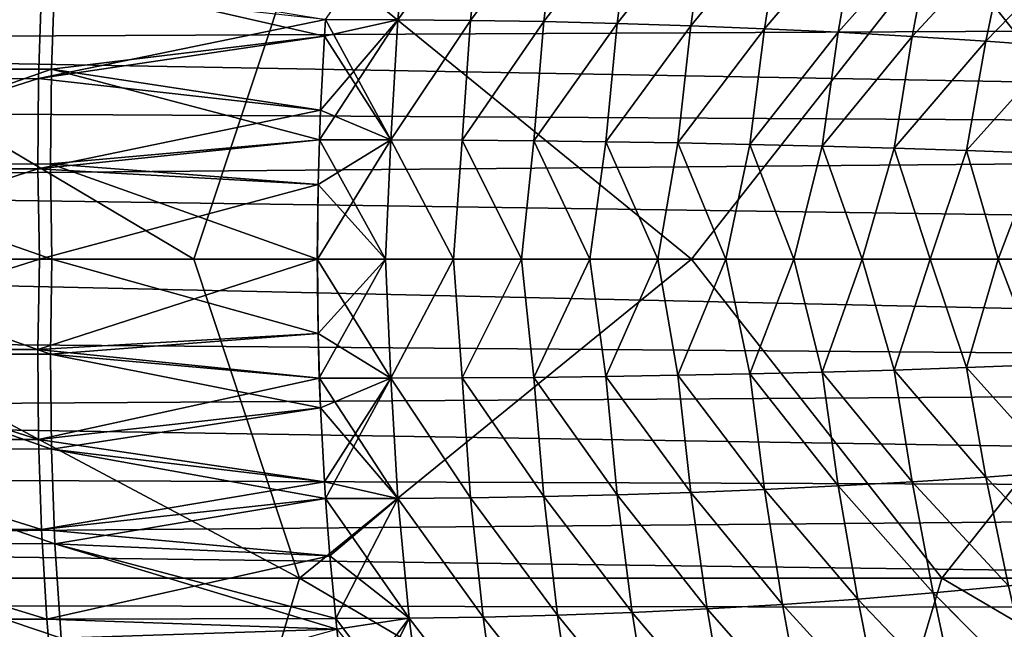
# Model space of a CAD drawing. Header units: metres. Extents: x -31 to 127, y -24 to 31.
# Tile 110 of 150: x 51 to 62, y -4 to 3. Entities that reach past the tile are written whole.
import ezdxf

# ---------------------------------------------------------------- set-up
doc = ezdxf.new("R2010")
doc.units = ezdxf.units.M
doc.layers.add('solid_12_381_041_XXX', color=7, linetype='CONTINUOUS')

msp = doc.modelspace()

# ---------------------------------------------------------------- linework, layer by layer
at = {"layer": 'solid_12_381_041_XXX'}
for points in [[(55.633709, 4.075468, 141.163467), (55.505695, 2.717458, 141.143295), (54.683338, 2.719137, 141.122131)], [(55.505661, 2.71746, 146.029022), (56.332493, 2.709681, 146.00705), (56.473701, 4.063203, 145.987061)], [(55.633709, 4.075468, 141.163467), (56.47374, 4.063199, 141.185257), (55.505695, 2.717458, 141.143295)], [(56.47374, 4.063199, 141.185257), (56.332531, 2.709678, 141.165268), (55.505695, 2.717458, 141.143295)], [(56.332493, 2.709681, 146.00705), (57.318893, 4.041602, 145.964462), (56.473701, 4.063203, 145.987061)], [(56.332493, 2.709681, 146.00705), (57.163109, 2.695651, 145.984314), (57.318893, 4.041602, 145.964462)], [(56.47374, 4.063199, 141.185257), (57.318932, 4.041597, 141.207855), (56.332531, 2.709678, 141.165268)], [(57.318932, 4.041597, 141.207855), (57.163143, 2.695648, 141.188004), (56.332531, 2.709678, 141.165268)], [(57.163109, 2.695651, 145.984314), (58.168259, 4.010506, 145.941055), (57.318893, 4.041602, 145.964462)], [(57.318932, 4.041597, 141.207855), (58.168293, 4.010501, 141.231262), (57.163143, 2.695648, 141.188004)], [(57.163109, 2.695651, 145.984314), (57.996807, 2.675247, 145.960815), (58.168259, 4.010506, 145.941055)], [(58.168293, 4.010501, 141.231262), (57.996841, 2.675244, 141.211502), (57.163143, 2.695648, 141.188004)], [(57.996807, 2.675247, 145.960815), (59.020802, 3.969754, 145.91687), (58.168259, 4.010506, 145.941055)], [(57.996807, 2.675247, 145.960815), (58.832901, 2.648347, 145.936569), (59.020802, 3.969754, 145.91687)], [(58.168293, 4.010501, 141.231262), (59.020832, 3.96975, 141.255447), (57.996841, 2.675244, 141.211502)], [(59.020832, 3.96975, 141.255447), (58.832932, 2.648344, 141.235748), (57.996841, 2.675244, 141.211502)], [(58.832901, 2.648347, 145.936569), (59.87553, 3.919186, 145.891922), (59.020802, 3.969754, 145.91687)], [(58.832901, 2.648347, 145.936569), (59.670689, 2.614831, 145.911575), (59.87553, 3.919186, 145.891922)], [(59.020832, 3.96975, 141.255447), (59.875565, 3.919181, 141.280396), (58.832932, 2.648344, 141.235748)], [(59.875565, 3.919181, 141.280396), (59.670723, 2.614827, 141.260742), (58.832932, 2.648344, 141.235748)], [(59.670689, 2.614831, 145.911575), (60.731461, 3.858639, 145.866211), (59.87553, 3.919186, 145.891922)], [(59.875565, 3.919181, 141.280396), (60.731491, 3.858634, 141.306107), (59.670723, 2.614827, 141.260742)], [(59.670689, 2.614831, 145.911575), (60.509483, 2.574574, 145.885864), (60.731461, 3.858639, 145.866211)], [(60.731491, 3.858634, 141.306107), (60.509514, 2.574571, 141.286453), (59.670723, 2.614827, 141.260742)], [(60.509483, 2.574574, 145.885864), (61.587593, 3.787952, 145.839767), (60.731461, 3.858639, 145.866211)], [(60.731491, 3.858634, 141.306107), (61.58762, 3.787947, 141.33255), (60.509514, 2.574571, 141.286453)], [(60.509483, 2.574574, 145.885864), (61.348587, 2.527457, 145.859436), (61.587593, 3.787952, 145.839767)], [(61.58762, 3.787947, 141.33255), (61.348614, 2.527453, 141.312881), (60.509514, 2.574571, 141.286453)], [(61.348587, 2.527457, 145.859436), (62.442928, 3.707046, 145.812622), (61.587593, 3.787952, 145.839767)], [(61.348587, 2.527457, 145.859436), (62.187294, 2.473417, 145.832306), (62.442928, 3.707046, 145.812622)], [(61.58762, 3.787947, 141.33255), (62.442959, 3.70704, 141.359695), (61.348614, 2.527453, 141.312881)], [(62.442959, 3.70704, 141.359695), (62.187321, 2.473413, 141.340012), (61.348614, 2.527453, 141.312881)], [(62.187294, 2.473417, 145.832306), (63.296432, 3.616174, 145.784805), (62.442928, 3.707046, 145.812622)], [(62.442959, 3.70704, 141.359695), (63.296459, 3.616168, 141.387512), (62.187321, 2.473413, 141.340012)], [(47.091099, 3.619828, 116.534737), (53.188416, 0.000004, 116.572647), (54.391243, 3.619837, 116.542519)], [(47.091099, 3.619828, 116.534737), (47.575047, 0.000002, 116.570496), (53.188416, 0.000004, 116.572647)], [(54.391243, 3.619837, 116.542519), (53.188416, 0.000004, 116.572647), (58.842983, 0.000006, 116.56797)], [(54.391243, 3.619837, 116.542519), (58.842983, 0.000006, 116.56797), (61.689842, 3.619822, 116.518829)], [(61.689842, 3.619822, 116.518829), (58.842983, 0.000006, 116.56797), (64.560226, 0.000006, 116.543846)], [(61.689842, 3.619822, 116.518829), (64.560226, 0.000006, 116.543846), (68.979095, 3.619782, 116.472359)], [(62.187294, 2.473417, 145.832306), (63.024879, 2.412629, 145.804504), (63.296432, 3.616174, 145.784805)], [(63.296459, 3.616168, 141.387512), (63.024906, 2.412625, 141.367813), (62.187321, 2.473413, 141.340012)], [(97.747482, 2.75414, 96.541496), (37.293068, 2.465663, 96.511459), (37.147911, 3.200488, 96.595108)], [(48.477364, 2.154896, 140.977386), (51.610287, 3.229939, 141.055374), (51.569851, 2.156363, 141.042206)], [(48.477364, 2.154896, 140.977386), (48.493938, 3.229031, 140.99118), (51.610287, 3.229939, 141.055374)], [(51.569851, 2.156363, 141.042206), (51.610287, 3.229939, 141.055374), (54.670849, 2.529538, 141.119934)], [(51.610287, 3.229939, 141.055374), (54.683338, 2.719137, 141.122131), (54.670849, 2.529538, 141.119934)], [(51.458763, 3.068613, 146.122452), (48.193584, 3.067456, 146.189209), (48.182762, 2.046894, 146.201675)], [(51.424953, 2.048474, 146.134323), (51.458763, 3.068613, 146.122452), (48.182762, 2.046894, 146.201675)], [(54.6833, 2.719141, 146.050186), (51.458763, 3.068613, 146.122452), (51.424953, 2.048474, 146.134323)], [(97.534081, 1.384655, 96.429512), (37.293068, 2.465663, 96.511459), (97.747482, 2.75414, 96.541496)], [(54.670803, 2.529449, 146.052383), (54.6833, 2.719141, 146.050186), (51.424953, 2.048474, 146.134323)], [(55.505695, 2.717458, 141.143295), (54.613705, 1.353214, 141.10994), (54.626461, 1.689174, 141.112167)], [(55.505695, 2.717458, 141.143295), (55.424206, 1.352559, 141.131104), (54.613705, 1.353214, 141.10994)], [(55.505695, 2.717458, 141.143295), (54.626461, 1.689174, 141.112167), (54.670849, 2.529538, 141.119934)], [(55.424168, 1.35256, 146.041214), (54.6833, 2.719141, 146.050186), (54.670803, 2.529449, 146.052383)], [(55.505695, 2.717458, 141.143295), (54.670849, 2.529538, 141.119934), (54.683338, 2.719137, 141.122131)], [(55.424168, 1.35256, 146.041214), (55.505661, 2.71746, 146.029022), (54.6833, 2.719141, 146.050186)], [(55.424168, 1.35256, 146.041214), (56.332493, 2.709681, 146.00705), (55.505661, 2.71746, 146.029022)], [(55.424168, 1.35256, 146.041214), (56.23708, 1.348889, 146.019302), (56.332493, 2.709681, 146.00705)], [(55.505695, 2.717458, 141.143295), (56.332531, 2.709678, 141.165268), (55.424206, 1.352559, 141.131104)], [(56.332531, 2.709678, 141.165268), (56.237114, 1.348888, 141.153015), (55.424206, 1.352559, 141.131104)], [(56.23708, 1.348889, 146.019302), (57.163109, 2.695651, 145.984314), (56.332493, 2.709681, 146.00705)], [(56.23708, 1.348889, 146.019302), (57.052032, 1.342092, 145.996689), (57.163109, 2.695651, 145.984314)], [(56.332531, 2.709678, 141.165268), (57.163143, 2.695648, 141.188004), (56.237114, 1.348888, 141.153015)], [(57.163143, 2.695648, 141.188004), (57.052067, 1.342091, 141.175629), (56.237114, 1.348888, 141.153015)], [(57.052032, 1.342092, 145.996689), (57.996807, 2.675247, 145.960815), (57.163109, 2.695651, 145.984314)], [(57.163143, 2.695648, 141.188004), (57.996841, 2.675244, 141.211502), (57.052067, 1.342091, 141.175629)], [(57.052032, 1.342092, 145.996689), (57.868668, 1.332102, 145.973373), (57.996807, 2.675247, 145.960815)], [(57.996841, 2.675244, 141.211502), (57.868702, 1.332101, 141.198944), (57.052067, 1.342091, 141.175629)], [(57.868668, 1.332102, 145.973373), (58.832901, 2.648347, 145.936569), (57.996807, 2.675247, 145.960815)], [(57.868668, 1.332102, 145.973373), (58.686623, 1.318851, 145.949356), (58.832901, 2.648347, 145.936569)], [(57.996841, 2.675244, 141.211502), (58.832932, 2.648344, 141.235748), (57.868702, 1.332101, 141.198944)], [(58.832932, 2.648344, 141.235748), (58.686653, 1.318849, 141.222961), (57.868702, 1.332101, 141.198944)], [(58.686623, 1.318851, 145.949356), (59.670689, 2.614831, 145.911575), (58.832901, 2.648347, 145.936569)], [(58.686623, 1.318851, 145.949356), (59.505535, 1.302271, 145.924637), (59.670689, 2.614831, 145.911575)], [(58.832932, 2.648344, 141.235748), (59.670723, 2.614827, 141.260742), (58.686653, 1.318849, 141.222961)], [(59.670723, 2.614827, 141.260742), (59.505566, 1.302269, 141.247681), (58.686653, 1.318849, 141.222961)], [(59.505535, 1.302271, 145.924637), (60.509483, 2.574574, 145.885864), (59.670689, 2.614831, 145.911575)], [(59.505535, 1.302271, 145.924637), (60.325043, 1.282294, 145.899231), (60.509483, 2.574574, 145.885864)], [(59.670723, 2.614827, 141.260742), (60.509514, 2.574571, 141.286453), (59.505566, 1.302269, 141.247681)], [(60.509514, 2.574571, 141.286453), (60.325069, 1.282292, 141.273087), (59.505566, 1.302269, 141.247681)], [(60.325043, 1.282294, 145.899231), (61.348587, 2.527457, 145.859436), (60.509483, 2.574574, 145.885864)], [(60.509514, 2.574571, 141.286453), (61.348614, 2.527453, 141.312881), (60.325069, 1.282292, 141.273087)], [(97.534081, 1.384655, 96.429512), (37.39967, 1.722445, 96.449654), (37.293068, 2.465663, 96.511459)], [(54.626419, 1.689116, 146.06015), (54.670803, 2.529449, 146.052383), (51.424953, 2.048474, 146.134323)], [(51.569851, 2.156363, 141.042206), (54.670849, 2.529538, 141.119934), (54.626461, 1.689174, 141.112167)], [(55.424168, 1.35256, 146.041214), (54.670803, 2.529449, 146.052383), (54.626419, 1.689116, 146.06015)], [(60.325043, 1.282294, 145.899231), (61.144783, 1.258852, 145.873138), (61.348587, 2.527457, 145.859436)], [(61.348614, 2.527453, 141.312881), (61.14481, 1.25885, 141.299179), (60.325069, 1.282292, 141.273087)], [(61.144783, 1.258852, 145.873138), (62.187294, 2.473417, 145.832306), (61.348587, 2.527457, 145.859436)], [(61.144783, 1.258852, 145.873138), (61.964386, 1.23191, 145.846375), (62.187294, 2.473417, 145.832306)], [(61.348614, 2.527453, 141.312881), (62.187321, 2.473413, 141.340012), (61.14481, 1.25885, 141.299179)], [(62.187321, 2.473413, 141.340012), (61.964413, 1.231908, 141.325943), (61.14481, 1.25885, 141.299179)], [(61.964386, 1.23191, 145.846375), (63.024879, 2.412629, 145.804504), (62.187294, 2.473417, 145.832306)], [(62.187321, 2.473413, 141.340012), (63.024906, 2.412625, 141.367813), (61.964413, 1.231908, 141.325943)], [(61.964386, 1.23191, 145.846375), (62.783478, 1.20156, 145.818954), (63.024879, 2.412629, 145.804504)], [(63.024906, 2.412625, 141.367813), (62.783501, 1.201558, 141.353363), (61.964413, 1.231908, 141.325943)], [(48.487499, 1.078551, 140.969498), (48.477364, 2.154896, 140.977386), (51.569851, 2.156363, 141.042206)], [(48.487499, 1.078551, 140.969498), (51.569851, 2.156363, 141.042206), (51.557922, 1.079716, 141.034592)], [(51.557922, 1.079716, 141.034592), (51.569851, 2.156363, 141.042206), (54.613705, 1.353214, 141.10994)], [(51.569851, 2.156363, 141.042206), (54.626461, 1.689174, 141.112167), (54.613705, 1.353214, 141.10994)], [(51.424953, 2.048474, 146.134323), (48.182762, 2.046894, 146.201675), (48.195835, 1.024409, 146.208771)], [(51.416813, 1.025603, 146.141159), (51.424953, 2.048474, 146.134323), (48.195835, 1.024409, 146.208771)], [(54.626419, 1.689116, 146.06015), (51.424953, 2.048474, 146.134323), (51.416813, 1.025603, 146.141159)], [(97.534081, 1.384655, 96.429512), (37.474953, 0.863535, 96.405891), (37.39967, 1.722445, 96.449654)], [(54.613667, 1.353218, 146.062378), (54.626419, 1.689116, 146.06015), (51.416813, 1.025603, 146.141159)], [(55.424168, 1.35256, 146.041214), (54.626419, 1.689116, 146.06015), (54.613667, 1.353218, 146.062378)], [(97.534081, 1.384655, 96.429512), (97.463043, 0, 96.391296), (37.474953, 0.863535, 96.405891)], [(54.599773, 0.845968, 146.064819), (54.613667, 1.353218, 146.062378), (51.416813, 1.025603, 146.141159)], [(51.557922, 1.079716, 141.034592), (54.613705, 1.353214, 141.10994), (54.599812, 0.845995, 141.107498)], [(55.424206, 1.352559, 141.131104), (54.590923, -0.000001, 141.105942), (54.599812, 0.845995, 141.107498)], [(55.424206, 1.352559, 141.131104), (55.364334, 0.000003, 141.126236), (54.590923, -0.000001, 141.105942)], [(55.364471, 0.000003, 146.046082), (54.613667, 1.353218, 146.062378), (54.599773, 0.845968, 146.064819)], [(55.424206, 1.352559, 141.131104), (54.599812, 0.845995, 141.107498), (54.613705, 1.353214, 141.10994)], [(55.424168, 1.35256, 146.041214), (54.613667, 1.353218, 146.062378), (55.364471, 0.000003, 146.046082)], [(55.424206, 1.352559, 141.131104), (56.13792, 0.000003, 141.147141), (55.364334, 0.000003, 141.126236)], [(55.424168, 1.35256, 146.041214), (55.364471, 0.000003, 146.046082), (56.138039, 0.000003, 146.025177)], [(55.424168, 1.35256, 146.041214), (56.138039, 0.000003, 146.025177), (56.23708, 1.348889, 146.019302)], [(55.424206, 1.352559, 141.131104), (56.237114, 1.348888, 141.153015), (56.13792, 0.000003, 141.147141)], [(56.237114, 1.348888, 141.153015), (56.911491, 0.000003, 141.168625), (56.13792, 0.000003, 141.147141)], [(56.23708, 1.348889, 146.019302), (56.138039, 0.000003, 146.025177), (56.911591, 0.000003, 146.003693)], [(56.23708, 1.348889, 146.019302), (56.911591, 0.000003, 146.003693), (57.052032, 1.342092, 145.996689)], [(56.237114, 1.348888, 141.153015), (57.052067, 1.342091, 141.175629), (56.911491, 0.000003, 141.168625)], [(57.052067, 1.342091, 141.175629), (57.685047, 0.000003, 141.19072), (56.911491, 0.000003, 141.168625)], [(57.052032, 1.342092, 145.996689), (56.911591, 0.000003, 146.003693), (57.685127, 0.000003, 145.981598)], [(57.052032, 1.342092, 145.996689), (57.685127, 0.000003, 145.981598), (57.868668, 1.332102, 145.973373)], [(57.052067, 1.342091, 141.175629), (57.868702, 1.332101, 141.198944), (57.685047, 0.000003, 141.19072)], [(57.868702, 1.332101, 141.198944), (58.458584, 0.000003, 141.213409), (57.685047, 0.000003, 141.19072)], [(57.868668, 1.332102, 145.973373), (57.685127, 0.000003, 145.981598), (58.458649, 0.000003, 145.958908)], [(57.868668, 1.332102, 145.973373), (58.458649, 0.000003, 145.958908), (58.686623, 1.318851, 145.949356)], [(57.868702, 1.332101, 141.198944), (58.686653, 1.318849, 141.222961), (58.458584, 0.000003, 141.213409)], [(58.686653, 1.318849, 141.222961), (59.232098, 0.000003, 141.236694), (58.458584, 0.000003, 141.213409)], [(58.686623, 1.318851, 145.949356), (58.458649, 0.000003, 145.958908), (59.232151, 0.000003, 145.935608)], [(58.686623, 1.318851, 145.949356), (59.232151, 0.000003, 145.935608), (59.505535, 1.302271, 145.924637)], [(58.686653, 1.318849, 141.222961), (59.505566, 1.302269, 141.247681), (59.232098, 0.000003, 141.236694)], [(59.505566, 1.302269, 141.247681), (60.005596, 0.000003, 141.26059), (59.232098, 0.000003, 141.236694)], [(59.505535, 1.302271, 145.924637), (59.232151, 0.000003, 145.935608), (60.005634, 0.000003, 145.911728)], [(59.505535, 1.302271, 145.924637), (60.005634, 0.000003, 145.911728), (60.325043, 1.282294, 145.899231)], [(59.505566, 1.302269, 141.247681), (60.325069, 1.282292, 141.273087), (60.005596, 0.000003, 141.26059)], [(60.325069, 1.282292, 141.273087), (60.779072, 0.000003, 141.28508), (60.005596, 0.000003, 141.26059)], [(60.325043, 1.282294, 145.899231), (60.005634, 0.000003, 145.911728), (60.779099, 0.000003, 145.887238)], [(60.325043, 1.282294, 145.899231), (60.779099, 0.000003, 145.887238), (61.144783, 1.258852, 145.873138)], [(60.325069, 1.282292, 141.273087), (61.14481, 1.25885, 141.299179), (60.779072, 0.000003, 141.28508)], [(61.14481, 1.25885, 141.299179), (61.552532, 0.000003, 141.310165), (60.779072, 0.000003, 141.28508)], [(61.144783, 1.258852, 145.873138), (60.779099, 0.000003, 145.887238), (61.552547, 0.000003, 145.862152)], [(61.144783, 1.258852, 145.873138), (61.552547, 0.000003, 145.862152), (61.964386, 1.23191, 145.846375)], [(61.14481, 1.25885, 141.299179), (61.964413, 1.231908, 141.325943), (61.552532, 0.000003, 141.310165)], [(61.964413, 1.231908, 141.325943), (62.32597, 0.000003, 141.335846), (61.552532, 0.000003, 141.310165)], [(61.964386, 1.23191, 145.846375), (61.552547, 0.000003, 145.862152), (62.325974, 0.000003, 145.836472)], [(61.964386, 1.23191, 145.846375), (62.325974, 0.000003, 145.836472), (62.783478, 1.20156, 145.818954)], [(61.964413, 1.231908, 141.325943), (62.783501, 1.201558, 141.353363), (62.32597, 0.000003, 141.335846)], [(62.783501, 1.201558, 141.353363), (63.099384, 0.000003, 141.362122), (62.32597, 0.000003, 141.335846)], [(62.783478, 1.20156, 145.818954), (62.325974, 0.000003, 145.836472), (63.099384, 0.000003, 145.810181)], [(51.416813, 1.025603, 146.141159), (48.195835, 1.024409, 146.208771), (48.23288, 0, 146.210495)], [(51.434406, 0, 146.142975), (51.416813, 1.025603, 146.141159), (48.23288, 0, 146.210495)], [(48.487499, 1.078551, 140.969498), (51.557922, 1.079716, 141.034592), (51.574467, -0.000001, 141.032532)], [(48.487499, 1.078551, 140.969498), (51.574467, -0.000001, 141.032532), (48.524384, -0.000001, 140.967545)], [(54.599773, 0.845968, 146.064819), (51.416813, 1.025603, 146.141159), (51.434406, 0, 146.142975)], [(51.557922, 1.079716, 141.034592), (54.599812, 0.845995, 141.107498), (54.590923, -0.000001, 141.105942)], [(51.574467, -0.000001, 141.032532), (51.557922, 1.079716, 141.034592), (54.590923, -0.000001, 141.105942)], [(97.463043, 0, 96.391296), (37.499977, -0.000001, 96.391296), (37.474953, 0.863535, 96.405891)], [(54.590885, 0, 146.066376), (54.599773, 0.845968, 146.064819), (51.434406, 0, 146.142975)], [(55.364471, 0.000003, 146.046082), (54.599773, 0.845968, 146.064819), (54.590885, 0, 146.066376)], [(47.087894, -3.619829, 116.534729), (54.388336, -3.619838, 116.542526), (47.575047, 0.000002, 116.570496)], [(54.388336, -3.619838, 116.542526), (53.188416, 0.000004, 116.572647), (47.575047, 0.000002, 116.570496)], [(48.195847, -1.024466, 146.208771), (51.434406, 0, 146.142975), (48.23288, 0, 146.210495)], [(48.195847, -1.024466, 146.208771), (51.416832, -1.025668, 146.141159), (51.434406, 0, 146.142975)], [(51.416832, -1.025668, 146.141159), (54.590885, 0, 146.066376), (51.434406, 0, 146.142975)], [(54.599792, -0.846022, 146.064819), (54.590885, 0, 146.066376), (51.416832, -1.025668, 146.141159)], [(54.388336, -3.619838, 116.542526), (58.842983, 0.000006, 116.56797), (53.188416, 0.000004, 116.572647)], [(54.388336, -3.619838, 116.542526), (61.687233, -3.619822, 116.518845), (58.842983, 0.000006, 116.56797)], [(55.424175, -1.352557, 146.041199), (55.364471, 0.000003, 146.046082), (54.590885, 0, 146.066376)], [(55.424175, -1.352557, 146.041199), (54.590885, 0, 146.066376), (54.599792, -0.846022, 146.064819)], [(55.364334, 0.000003, 141.126236), (54.599613, -0.845989, 141.107498), (54.590923, -0.000001, 141.105942)], [(55.364334, 0.000003, 141.126236), (54.613503, -1.353211, 141.109924), (54.599613, -0.845989, 141.107498)], [(55.364334, 0.000003, 141.126236), (55.424015, -1.352554, 141.131104), (54.613503, -1.353211, 141.109924)], [(55.364334, 0.000003, 141.126236), (56.13792, 0.000003, 141.147141), (55.424015, -1.352554, 141.131104)], [(55.424175, -1.352557, 146.041199), (56.138039, 0.000003, 146.025177), (55.364471, 0.000003, 146.046082)], [(56.13792, 0.000003, 141.147141), (56.236935, -1.348883, 141.153), (55.424015, -1.352554, 141.131104)], [(55.424175, -1.352557, 146.041199), (56.237068, -1.348885, 146.019302), (56.138039, 0.000003, 146.025177)], [(56.13792, 0.000003, 141.147141), (56.911491, 0.000003, 141.168625), (56.236935, -1.348883, 141.153)], [(56.237068, -1.348885, 146.019302), (56.911591, 0.000003, 146.003693), (56.138039, 0.000003, 146.025177)], [(56.911491, 0.000003, 141.168625), (57.051899, -1.342087, 141.175613), (56.236935, -1.348883, 141.153)], [(56.237068, -1.348885, 146.019302), (57.05201, -1.342089, 145.996689), (56.911591, 0.000003, 146.003693)], [(56.911491, 0.000003, 141.168625), (57.685047, 0.000003, 141.19072), (57.051899, -1.342087, 141.175613)], [(57.05201, -1.342089, 145.996689), (57.685127, 0.000003, 145.981598), (56.911591, 0.000003, 146.003693)], [(57.685047, 0.000003, 141.19072), (57.868546, -1.332097, 141.198944), (57.051899, -1.342087, 141.175613)], [(57.05201, -1.342089, 145.996689), (57.868629, -1.332099, 145.973373), (57.685127, 0.000003, 145.981598)], [(57.685047, 0.000003, 141.19072), (58.458584, 0.000003, 141.213409), (57.868546, -1.332097, 141.198944)], [(57.868629, -1.332099, 145.973373), (58.458649, 0.000003, 145.958908), (57.685127, 0.000003, 145.981598)], [(58.458584, 0.000003, 141.213409), (58.686512, -1.318847, 141.222961), (57.868546, -1.332097, 141.198944)], [(57.868629, -1.332099, 145.973373), (58.686569, -1.318848, 145.949356), (58.458649, 0.000003, 145.958908)], [(58.458584, 0.000003, 141.213409), (59.232098, 0.000003, 141.236694), (58.686512, -1.318847, 141.222961)], [(58.686569, -1.318848, 145.949356), (59.232151, 0.000003, 145.935608), (58.458649, 0.000003, 145.958908)], [(59.232098, 0.000003, 141.236694), (59.505432, -1.302267, 141.247681), (58.686512, -1.318847, 141.222961)], [(58.686569, -1.318848, 145.949356), (59.505466, -1.302269, 145.924637), (59.232151, 0.000003, 145.935608)], [(61.687233, -3.619822, 116.518845), (64.560226, 0.000006, 116.543846), (58.842983, 0.000006, 116.56797)], [(59.232098, 0.000003, 141.236694), (60.005596, 0.000003, 141.26059), (59.505432, -1.302267, 141.247681)], [(59.505466, -1.302269, 145.924637), (60.005634, 0.000003, 145.911728), (59.232151, 0.000003, 145.935608)], [(60.005596, 0.000003, 141.26059), (60.324951, -1.28229, 141.273087), (59.505432, -1.302267, 141.247681)], [(59.505466, -1.302269, 145.924637), (60.324959, -1.282292, 145.899231), (60.005634, 0.000003, 145.911728)], [(60.005596, 0.000003, 141.26059), (60.779072, 0.000003, 141.28508), (60.324951, -1.28229, 141.273087)], [(60.324959, -1.282292, 145.899231), (60.779099, 0.000003, 145.887238), (60.005634, 0.000003, 145.911728)], [(60.779072, 0.000003, 141.28508), (61.144703, -1.258848, 141.299179), (60.324951, -1.28229, 141.273087)], [(60.324959, -1.282292, 145.899231), (61.144684, -1.258851, 145.873138), (60.779099, 0.000003, 145.887238)], [(60.779072, 0.000003, 141.28508), (61.552532, 0.000003, 141.310165), (61.144703, -1.258848, 141.299179)], [(61.144684, -1.258851, 145.873138), (61.552547, 0.000003, 145.862152), (60.779099, 0.000003, 145.887238)], [(61.144684, -1.258851, 145.873138), (61.964275, -1.231911, 145.846375), (61.552547, 0.000003, 145.862152)], [(61.552532, 0.000003, 141.310165), (61.964317, -1.231907, 141.325943), (61.144703, -1.258848, 141.299179)], [(61.552532, 0.000003, 141.310165), (62.32597, 0.000003, 141.335846), (61.964317, -1.231907, 141.325943)], [(61.964275, -1.231911, 145.846375), (62.325974, 0.000003, 145.836472), (61.552547, 0.000003, 145.862152)], [(61.687233, -3.619822, 116.518845), (68.976784, -3.619783, 116.472382), (64.560226, 0.000006, 116.543846)], [(61.964275, -1.231911, 145.846375), (62.783348, -1.201561, 145.81897), (62.325974, 0.000003, 145.836472)], [(62.32597, 0.000003, 141.335846), (62.783417, -1.201556, 141.353348), (61.964317, -1.231907, 141.325943)], [(62.32597, 0.000003, 141.335846), (63.099384, 0.000003, 141.362122), (62.783417, -1.201556, 141.353348)], [(62.783348, -1.201561, 145.81897), (63.099384, 0.000003, 145.810181), (62.325974, 0.000003, 145.836472)], [(97.530144, -1.34535, 96.427193), (37.474953, -0.863557, 96.405891), (37.499977, -0.000001, 96.391296)], [(97.530144, -1.34535, 96.427193), (37.499977, -0.000001, 96.391296), (97.463043, 0, 96.391296)], [(51.557789, -1.0798, 141.034592), (48.487431, -1.078756, 140.969498), (48.524384, -0.000001, 140.967545)], [(51.557789, -1.0798, 141.034592), (48.524384, -0.000001, 140.967545), (51.574467, -0.000001, 141.032532)], [(54.599613, -0.845989, 141.107498), (51.557789, -1.0798, 141.034592), (51.574467, -0.000001, 141.032532)], [(54.599613, -0.845989, 141.107498), (51.574467, -0.000001, 141.032532), (54.590923, -0.000001, 141.105942)], [(97.530144, -1.34535, 96.427193), (37.399601, -1.722442, 96.449654), (37.474953, -0.863557, 96.405891)], [(54.613686, -1.353216, 146.062378), (54.599792, -0.846022, 146.064819), (51.416832, -1.025668, 146.141159)], [(54.599613, -0.845989, 141.107498), (54.613503, -1.353211, 141.109924), (51.557789, -1.0798, 141.034592)], [(55.424175, -1.352557, 146.041199), (54.599792, -0.846022, 146.064819), (54.613686, -1.353216, 146.062378)], [(48.195847, -1.024466, 146.208771), (48.182777, -2.047009, 146.201675), (51.424973, -2.048604, 146.134323)], [(48.195847, -1.024466, 146.208771), (51.424973, -2.048604, 146.134323), (51.416832, -1.025668, 146.141159)], [(51.569721, -2.156529, 141.042206), (48.477303, -2.155303, 140.977386), (48.487431, -1.078756, 140.969498)], [(51.557789, -1.0798, 141.034592), (51.569721, -2.156529, 141.042206), (48.487431, -1.078756, 140.969498)], [(54.613686, -1.353216, 146.062378), (51.416832, -1.025668, 146.141159), (51.424973, -2.048604, 146.134323)], [(54.626259, -1.689164, 141.112167), (51.569721, -2.156529, 141.042206), (51.557789, -1.0798, 141.034592)], [(54.613503, -1.353211, 141.109924), (54.626259, -1.689164, 141.112167), (51.557789, -1.0798, 141.034592)], [(63.024605, -2.412649, 145.80452), (62.783348, -1.201561, 145.81897), (61.964275, -1.231911, 145.846375)], [(61.964317, -1.231907, 141.325943), (62.783417, -1.201556, 141.353348), (63.024876, -2.412623, 141.367813)], [(56.236935, -1.348883, 141.153), (57.051899, -1.342087, 141.175613), (57.162991, -2.695646, 141.187988)], [(57.163044, -2.695651, 145.984314), (57.05201, -1.342089, 145.996689), (56.237068, -1.348885, 146.019302)], [(57.051899, -1.342087, 141.175613), (57.868546, -1.332097, 141.198944), (57.996708, -2.675243, 141.211502)], [(57.051899, -1.342087, 141.175613), (57.996708, -2.675243, 141.211502), (57.162991, -2.695646, 141.187988)], [(57.996712, -2.675248, 145.960815), (57.868629, -1.332099, 145.973373), (57.05201, -1.342089, 145.996689)], [(57.163044, -2.695651, 145.984314), (57.996712, -2.675248, 145.960815), (57.05201, -1.342089, 145.996689)], [(57.868546, -1.332097, 141.198944), (58.686512, -1.318847, 141.222961), (58.832813, -2.648344, 141.235748)], [(57.868546, -1.332097, 141.198944), (58.832813, -2.648344, 141.235748), (57.996708, -2.675243, 141.211502)], [(58.832775, -2.648351, 145.936569), (58.686569, -1.318848, 145.949356), (57.868629, -1.332099, 145.973373)], [(57.996712, -2.675248, 145.960815), (58.832775, -2.648351, 145.936569), (57.868629, -1.332099, 145.973373)], [(58.686512, -1.318847, 141.222961), (59.505432, -1.302267, 141.247681), (59.67062, -2.614827, 141.260742)], [(58.686512, -1.318847, 141.222961), (59.67062, -2.614827, 141.260742), (58.832813, -2.648344, 141.235748)], [(59.670536, -2.614836, 145.911575), (59.505466, -1.302269, 145.924637), (58.686569, -1.318848, 145.949356)], [(58.832775, -2.648351, 145.936569), (59.670536, -2.614836, 145.911575), (58.686569, -1.318848, 145.949356)], [(59.505432, -1.302267, 141.247681), (60.324951, -1.28229, 141.273087), (60.50943, -2.574571, 141.286453)], [(59.505432, -1.302267, 141.247681), (60.50943, -2.574571, 141.286453), (59.67062, -2.614827, 141.260742)], [(60.509296, -2.574583, 145.885864), (60.324959, -1.282292, 145.899231), (59.505466, -1.302269, 145.924637)], [(59.670536, -2.614836, 145.911575), (60.509296, -2.574583, 145.885864), (59.505466, -1.302269, 145.924637)], [(60.324951, -1.28229, 141.273087), (61.144703, -1.258848, 141.299179), (61.348549, -2.527452, 141.312881)], [(60.324951, -1.28229, 141.273087), (61.348549, -2.527452, 141.312881), (60.50943, -2.574571, 141.286453)], [(61.34837, -2.527469, 145.859436), (61.144684, -1.258851, 145.873138), (60.324959, -1.282292, 145.899231)], [(60.509296, -2.574583, 145.885864), (61.34837, -2.527469, 145.859436), (60.324959, -1.282292, 145.899231)], [(62.18705, -2.473432, 145.832306), (61.964275, -1.231911, 145.846375), (61.144684, -1.258851, 145.873138)], [(61.34837, -2.527469, 145.859436), (62.18705, -2.473432, 145.832306), (61.144684, -1.258851, 145.873138)], [(61.144703, -1.258848, 141.299179), (61.964317, -1.231907, 141.325943), (62.187275, -2.473411, 141.340012)], [(61.144703, -1.258848, 141.299179), (62.187275, -2.473411, 141.340012), (61.348549, -2.527452, 141.312881)], [(62.18705, -2.473432, 145.832306), (63.024605, -2.412649, 145.80452), (61.964275, -1.231911, 145.846375)], [(61.964317, -1.231907, 141.325943), (63.024876, -2.412623, 141.367813), (62.187275, -2.473411, 141.340012)], [(97.530144, -1.34535, 96.427193), (97.732628, -2.682199, 96.533661), (37.399601, -1.722442, 96.449654)], [(54.626446, -1.689226, 146.06015), (54.613686, -1.353216, 146.062378), (51.424973, -2.048604, 146.134323)], [(55.424015, -1.352554, 141.131104), (54.626259, -1.689164, 141.112167), (54.613503, -1.353211, 141.109924)], [(55.505653, -2.717459, 146.029022), (55.424175, -1.352557, 146.041199), (54.613686, -1.353216, 146.062378)], [(55.505653, -2.717459, 146.029022), (54.613686, -1.353216, 146.062378), (54.626446, -1.689226, 146.06015)], [(55.424015, -1.352554, 141.131104), (54.670647, -2.529524, 141.119934), (54.626259, -1.689164, 141.112167)], [(55.424015, -1.352554, 141.131104), (54.683136, -2.719133, 141.122116), (54.670647, -2.529524, 141.119934)], [(55.424015, -1.352554, 141.131104), (55.505512, -2.717454, 141.143295), (54.683136, -2.719133, 141.122116)], [(55.424015, -1.352554, 141.131104), (56.236935, -1.348883, 141.153), (56.332359, -2.709676, 141.165253)], [(55.424015, -1.352554, 141.131104), (56.332359, -2.709676, 141.165253), (55.505512, -2.717454, 141.143295)], [(56.332458, -2.709681, 146.007065), (56.237068, -1.348885, 146.019302), (55.424175, -1.352557, 146.041199)], [(55.505653, -2.717459, 146.029022), (56.332458, -2.709681, 146.007065), (55.424175, -1.352557, 146.041199)], [(56.236935, -1.348883, 141.153), (57.162991, -2.695646, 141.187988), (56.332359, -2.709676, 141.165253)], [(56.332458, -2.709681, 146.007065), (57.163044, -2.695651, 145.984314), (56.237068, -1.348885, 146.019302)], [(97.732628, -2.682199, 96.533661), (37.292889, -2.465645, 96.511459), (37.399601, -1.722442, 96.449654)], [(54.670834, -2.529616, 146.052368), (54.626446, -1.689226, 146.06015), (51.424973, -2.048604, 146.134323)], [(54.626259, -1.689164, 141.112167), (54.670647, -2.529524, 141.119934), (51.569721, -2.156529, 141.042206)], [(55.505653, -2.717459, 146.029022), (54.626446, -1.689226, 146.06015), (54.670834, -2.529616, 146.052368)], [(48.182777, -2.047009, 146.201675), (51.458786, -3.068808, 146.122452), (51.424973, -2.048604, 146.134323)], [(48.182777, -2.047009, 146.201675), (48.1936, -3.067628, 146.189209), (51.458786, -3.068808, 146.122452)], [(54.670834, -2.529616, 146.052368), (51.424973, -2.048604, 146.134323), (51.458786, -3.068808, 146.122452)], [(51.610168, -3.230187, 141.055374), (48.493896, -3.22964, 140.991196), (48.477303, -2.155303, 140.977386)], [(51.569721, -2.156529, 141.042206), (51.610168, -3.230187, 141.055374), (48.477303, -2.155303, 140.977386)], [(54.683136, -2.719133, 141.122116), (51.610168, -3.230187, 141.055374), (51.569721, -2.156529, 141.042206)], [(54.670647, -2.529524, 141.119934), (54.683136, -2.719133, 141.122116), (51.569721, -2.156529, 141.042206)], [(63.296051, -3.616219, 145.784821), (63.024605, -2.412649, 145.80452), (62.18705, -2.473432, 145.832306)], [(62.187275, -2.473411, 141.340012), (63.024876, -2.412623, 141.367813), (63.296177, -3.616196, 141.387512)], [(97.732628, -2.682199, 96.533661), (37.147846, -3.20048, 96.595108), (37.292889, -2.465645, 96.511459)], [(54.683323, -2.719141, 146.050186), (54.670834, -2.529616, 146.052368), (51.458786, -3.068808, 146.122452)], [(55.505653, -2.717459, 146.029022), (54.670834, -2.529616, 146.052368), (54.683323, -2.719141, 146.050186)], [(61.587292, -3.787981, 145.839783), (61.34837, -2.527469, 145.859436), (60.509296, -2.574583, 145.885864)], [(60.50943, -2.574571, 141.286453), (61.348549, -2.527452, 141.312881), (61.587353, -3.787966, 141.332535)], [(62.442589, -3.707082, 145.812637), (62.18705, -2.473432, 145.832306), (61.34837, -2.527469, 145.859436)], [(61.587292, -3.787981, 145.839783), (62.442589, -3.707082, 145.812637), (61.34837, -2.527469, 145.859436)], [(61.348549, -2.527452, 141.312881), (62.187275, -2.473411, 141.340012), (62.44268, -3.707064, 141.35968)], [(61.348549, -2.527452, 141.312881), (62.44268, -3.707064, 141.35968), (61.587353, -3.787966, 141.332535)], [(62.442589, -3.707082, 145.812637), (63.296051, -3.616219, 145.784821), (62.18705, -2.473432, 145.832306)], [(62.187275, -2.473411, 141.340012), (63.296177, -3.616196, 141.387512), (62.44268, -3.707064, 141.35968)], [(97.732628, -2.682199, 96.533661), (98.070137, -3.994108, 96.712074), (37.147846, -3.20048, 96.595108)], [(57.162991, -2.695646, 141.187988), (57.996708, -2.675243, 141.211502), (58.168053, -4.010507, 141.231247)], [(58.168118, -4.010513, 145.941071), (57.996712, -2.675248, 145.960815), (57.163044, -2.695651, 145.984314)], [(57.996708, -2.675243, 141.211502), (58.832813, -2.648344, 141.235748), (59.020588, -3.969759, 141.255432)], [(57.996708, -2.675243, 141.211502), (59.020588, -3.969759, 141.255432), (58.168053, -4.010507, 141.231247)], [(59.020618, -3.969766, 145.91687), (58.832775, -2.648351, 145.936569), (57.996712, -2.675248, 145.960815)], [(58.168118, -4.010513, 145.941071), (59.020618, -3.969766, 145.91687), (57.996712, -2.675248, 145.960815)], [(59.875309, -3.919202, 145.891922), (59.670536, -2.614836, 145.911575), (58.832775, -2.648351, 145.936569)], [(59.020618, -3.969766, 145.91687), (59.875309, -3.919202, 145.891922), (58.832775, -2.648351, 145.936569)], [(58.832813, -2.648344, 141.235748), (59.67062, -2.614827, 141.260742), (59.875309, -3.919193, 141.280396)], [(58.832813, -2.648344, 141.235748), (59.875309, -3.919193, 141.280396), (59.020588, -3.969759, 141.255432)], [(60.731197, -3.858661, 145.866211), (60.509296, -2.574583, 145.885864), (59.670536, -2.614836, 145.911575)], [(59.875309, -3.919202, 145.891922), (60.731197, -3.858661, 145.866211), (59.670536, -2.614836, 145.911575)], [(59.67062, -2.614827, 141.260742), (60.50943, -2.574571, 141.286453), (60.731228, -3.85865, 141.306107)], [(59.67062, -2.614827, 141.260742), (60.731228, -3.85865, 141.306107), (59.875309, -3.919193, 141.280396)], [(60.731197, -3.858661, 145.866211), (61.587292, -3.787981, 145.839783), (60.509296, -2.574583, 145.885864)], [(60.50943, -2.574571, 141.286453), (61.587353, -3.787966, 141.332535), (60.731228, -3.85865, 141.306107)], [(54.732944, -3.367194, 146.041504), (54.683323, -2.719141, 146.050186), (51.458786, -3.068808, 146.122452)], [(54.683136, -2.719133, 141.122116), (54.732746, -3.367073, 141.130814), (51.610168, -3.230187, 141.055374)], [(55.505512, -2.717454, 141.143295), (54.732746, -3.367073, 141.130814), (54.683136, -2.719133, 141.122116)], [(55.633652, -4.075473, 146.00885), (55.505653, -2.717459, 146.029022), (54.683323, -2.719141, 146.050186)], [(55.633652, -4.075473, 146.00885), (54.683323, -2.719141, 146.050186), (54.732944, -3.367194, 146.041504)], [(55.505512, -2.717454, 141.143295), (54.799629, -4.078583, 141.142517), (54.732746, -3.367073, 141.130814)], [(55.505512, -2.717454, 141.143295), (55.633495, -4.075465, 141.163467), (54.799629, -4.078583, 141.142517)], [(55.505512, -2.717454, 141.143295), (56.332359, -2.709676, 141.165253), (56.473515, -4.063199, 141.185242)], [(55.505512, -2.717454, 141.143295), (56.473515, -4.063199, 141.185242), (55.633495, -4.075465, 141.163467)], [(56.473644, -4.063206, 145.987061), (56.332458, -2.709681, 146.007065), (55.505653, -2.717459, 146.029022)], [(55.633652, -4.075473, 146.00885), (56.473644, -4.063206, 145.987061), (55.505653, -2.717459, 146.029022)], [(56.332359, -2.709676, 141.165253), (57.162991, -2.695646, 141.187988), (57.318699, -4.0416, 141.20784)], [(56.332359, -2.709676, 141.165253), (57.318699, -4.0416, 141.20784), (56.473515, -4.063199, 141.185242)], [(57.318794, -4.041606, 145.964462), (57.163044, -2.695651, 145.984314), (56.332458, -2.709681, 146.007065)], [(56.473644, -4.063206, 145.987061), (57.318794, -4.041606, 145.964462), (56.332458, -2.709681, 146.007065)], [(57.162991, -2.695646, 141.187988), (58.168053, -4.010507, 141.231247), (57.318699, -4.0416, 141.20784)], [(57.318794, -4.041606, 145.964462), (58.168118, -4.010513, 145.941071), (57.163044, -2.695651, 145.984314)], [(48.1936, -3.067628, 146.189209), (51.518276, -4.086278, 146.105545), (51.458786, -3.068808, 146.122452)], [(48.1936, -3.067628, 146.189209), (48.228317, -4.086323, 146.171371), (51.518276, -4.086278, 146.105545)], [(54.732944, -3.367194, 146.041504), (51.458786, -3.068808, 146.122452), (51.518276, -4.086278, 146.105545)], [(98.070137, -3.994108, 96.712074), (36.966778, -3.918842, 96.699066), (37.147846, -3.20048, 96.595108)], [(51.679127, -4.300775, 141.074097), (48.537212, -4.301768, 141.010925), (48.493896, -3.22964, 140.991196)], [(51.610168, -3.230187, 141.055374), (51.679127, -4.300775, 141.074097), (48.493896, -3.22964, 140.991196)], [(54.812542, -4.201815, 141.144775), (51.679127, -4.300775, 141.074097), (51.610168, -3.230187, 141.055374)], [(54.799629, -4.078583, 141.142517), (54.812542, -4.201815, 141.144775), (51.610168, -3.230187, 141.055374)], [(54.732746, -3.367073, 141.130814), (54.799629, -4.078583, 141.142517), (51.610168, -3.230187, 141.055374)], [(54.79982, -4.078593, 146.029785), (54.732944, -3.367194, 146.041504), (51.518276, -4.086278, 146.105545)], [(55.633652, -4.075473, 146.00885), (54.732944, -3.367194, 146.041504), (54.79982, -4.078593, 146.029785)], [(46.021446, -7.255847, 116.415268), (53.309532, -7.255867, 116.437958), (47.087894, -3.619829, 116.534729)], [(53.309532, -7.255867, 116.437958), (54.388336, -3.619838, 116.542526), (47.087894, -3.619829, 116.534729)], [(53.309532, -7.255867, 116.437958), (60.597176, -7.255841, 116.405647), (54.388336, -3.619838, 116.542526)], [(60.597176, -7.255841, 116.405647), (61.687233, -3.619822, 116.518845), (54.388336, -3.619838, 116.542526)], [(60.597176, -7.255841, 116.405647), (67.878609, -7.25577, 116.356529), (61.687233, -3.619822, 116.518845)], [(67.878609, -7.25577, 116.356529), (68.976784, -3.619783, 116.472382), (61.687233, -3.619822, 116.518845)], [(61.856354, -5.041029, 145.814316), (61.587292, -3.787981, 145.839783), (60.731197, -3.858661, 145.866211)], [(60.731228, -3.85865, 141.306107), (61.587353, -3.787966, 141.332535), (61.85643, -5.041009, 141.358017)], [(62.725182, -4.933671, 145.787506), (62.442589, -3.707082, 145.812637), (61.587292, -3.787981, 145.839783)], [(61.856354, -5.041029, 145.814316), (62.725182, -4.933671, 145.787506), (61.587292, -3.787981, 145.839783)], [(61.587353, -3.787966, 141.332535), (62.44268, -3.707064, 141.35968), (62.725296, -4.933646, 141.384811)], [(61.587353, -3.787966, 141.332535), (62.725296, -4.933646, 141.384811), (61.85643, -5.041009, 141.358017)], [(59.875309, -3.919193, 141.280396), (60.731228, -3.85865, 141.306107), (60.986233, -5.135002, 141.331909)], [(60.986191, -5.135018, 145.840408), (60.731197, -3.858661, 145.866211), (59.875309, -3.919202, 145.891922)], [(60.986191, -5.135018, 145.840408), (61.856354, -5.041029, 145.814316), (60.731197, -3.858661, 145.866211)], [(60.731228, -3.85865, 141.306107), (61.85643, -5.041009, 141.358017), (60.986233, -5.135002, 141.331909)], [(98.070137, -3.994108, 96.712074), (36.745968, -4.63534, 96.82563), (36.966778, -3.918842, 96.699066)], [(98.070137, -3.994108, 96.712074), (98.54203, -5.263302, 96.955902), (36.745968, -4.63534, 96.82563)], [(57.318699, -4.0416, 141.20784), (58.168053, -4.010507, 141.231247), (58.38023, -5.338048, 141.258148)], [(58.380291, -5.338057, 145.914169), (58.168118, -4.010513, 145.941071), (57.318794, -4.041606, 145.964462)], [(58.168053, -4.010507, 141.231247), (59.020588, -3.969759, 141.255432), (59.246883, -5.283335, 141.281967)], [(58.168053, -4.010507, 141.231247), (59.246883, -5.283335, 141.281967), (58.38023, -5.338048, 141.258148)], [(59.24691, -5.283345, 145.89035), (59.020618, -3.969766, 145.91687), (58.168118, -4.010513, 145.941071)], [(58.380291, -5.338057, 145.914169), (59.24691, -5.283345, 145.89035), (58.168118, -4.010513, 145.941071)], [(59.020588, -3.969759, 141.255432), (59.875309, -3.919193, 141.280396), (60.115967, -5.215715, 141.306564)], [(59.020588, -3.969759, 141.255432), (60.115967, -5.215715, 141.306564), (59.246883, -5.283335, 141.281967)], [(60.115959, -5.215728, 145.865753), (59.875309, -3.919202, 145.891922), (59.020618, -3.969766, 145.91687)], [(59.24691, -5.283345, 145.89035), (60.115959, -5.215728, 145.865753), (59.020618, -3.969766, 145.91687)], [(59.875309, -3.919193, 141.280396), (60.986233, -5.135002, 141.331909), (60.115967, -5.215715, 141.306564)], [(60.115959, -5.215728, 145.865753), (60.986191, -5.135018, 145.840408), (59.875309, -3.919202, 145.891922)], [(48.228317, -4.086323, 146.171371), (51.603439, -5.101017, 146.083618), (51.518276, -4.086278, 146.105545)], [(48.228317, -4.086323, 146.171371), (48.28693, -5.103095, 146.148163), (51.603439, -5.101017, 146.083618)], [(54.812744, -4.201965, 146.027527), (54.79982, -4.078593, 146.029785), (51.518276, -4.086278, 146.105545)], [(54.812744, -4.201965, 146.027527), (51.518276, -4.086278, 146.105545), (51.603439, -5.101017, 146.083618)], [(55.633495, -4.075465, 141.163467), (54.812542, -4.201815, 141.144775), (54.799629, -4.078583, 141.142517)], [(55.807549, -5.42661, 145.980713), (55.633652, -4.075473, 146.00885), (54.79982, -4.078593, 146.029785)], [(55.807549, -5.42661, 145.980713), (54.79982, -4.078593, 146.029785), (54.812744, -4.201965, 146.027527)], [(55.633495, -4.075465, 141.163467), (54.910004, -5.033751, 141.16185), (54.812542, -4.201815, 141.144775)], [(55.633495, -4.075465, 141.163467), (54.963017, -5.43179, 141.171127), (54.910004, -5.033751, 141.16185)], [(55.633495, -4.075465, 141.163467), (55.807388, -5.426601, 141.191605), (54.963017, -5.43179, 141.171127)], [(55.633495, -4.075465, 141.163467), (56.473515, -4.063199, 141.185242), (56.659233, -5.409495, 141.212952)], [(55.633495, -4.075465, 141.163467), (56.659233, -5.409495, 141.212952), (55.807388, -5.426601, 141.191605)], [(56.659359, -5.409503, 145.959366), (56.473644, -4.063206, 145.987061), (55.633652, -4.075473, 146.00885)], [(55.807549, -5.42661, 145.980713), (56.659359, -5.409503, 145.959366), (55.633652, -4.075473, 146.00885)], [(56.473515, -4.063199, 141.185242), (57.318699, -4.0416, 141.20784), (57.517265, -5.380039, 141.235138)], [(56.473515, -4.063199, 141.185242), (57.517265, -5.380039, 141.235138), (56.659233, -5.409495, 141.212952)], [(57.517357, -5.380047, 145.93718), (57.318794, -4.041606, 145.964462), (56.473644, -4.063206, 145.987061)], [(56.659359, -5.409503, 145.959366), (57.517357, -5.380047, 145.93718), (56.473644, -4.063206, 145.987061)], [(57.318699, -4.0416, 141.20784), (58.38023, -5.338048, 141.258148), (57.517265, -5.380039, 141.235138)], [(57.517357, -5.380047, 145.93718), (58.380291, -5.338057, 145.914169), (57.318794, -4.041606, 145.964462)], [(54.812542, -4.201815, 141.144775), (54.910004, -5.033751, 141.16185), (51.679127, -4.300775, 141.074097)]]:
    msp.add_3dface(points, dxfattribs=at)

doc.saveas('drawing.dxf')
